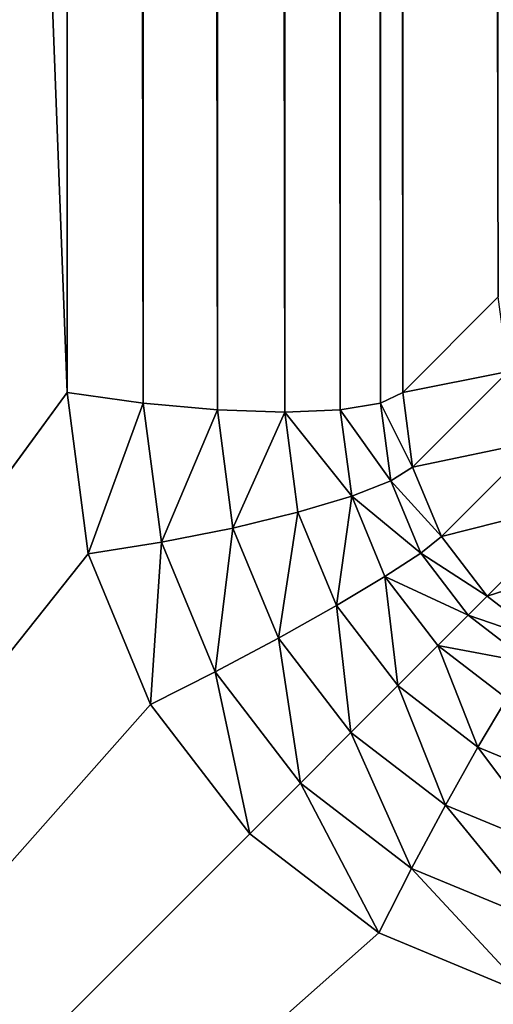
# Model space of a CAD drawing. Header units: centimetres. Extents: x -45 to 35, y -55 to 45.
# Tile 12 of 189: x -40.94 to -39.94, y -50.81 to -48.74. Entities that reach past the tile are written whole.
import ezdxf

# ---------------------------------------------------------------- set-up
doc = ezdxf.new("R2010")
doc.units = ezdxf.units.CM
doc.header["$LTSCALE"] = 2.54
doc.layers.get('0').update_dxf_attribs({"true_color": 0xff5454})

# ---------------------------------------------------------------- blocks, each defined once
blk = doc.blocks.new('Grupuj#4')
at = {"color": 7, "true_color": 0xfefefe}
for p, q in [((4.4772, 5.4403, 4.4196), (4.4772, 94.5597, 4.4196)), ((4.4772, 5.4403, 4.4196), (4.4772, 94.5597, 4.4196)), ((4.6193, 5.4354, 4.3243), (4.6193, 94.5646, 4.3243)), ((4.6193, 5.4354, 4.3243), (4.6193, 94.5646, 4.3243)), ((4.7368, 5.4403, 4.2), (4.7368, 94.5597, 4.2)), ((4.7368, 5.4403, 4.2), (4.7368, 94.5597, 4.2)), ((4.3204, 5.4545, 4.4796), (4.3204, 94.5455, 4.4796)), ((4.3204, 5.4545, 4.4796), (4.3204, 94.5455, 4.4796)), ((4.8219, 5.4545, 4.0553), (4.8219, 94.5455, 4.0553)), ((4.8219, 5.4545, 4.0553), (4.8219, 94.5455, 4.0553)), ((4.1595, 94.5228, 4.5), (4.1595, 5.4772, 4.5)), ((4.1595, 94.5228, 4.5), (4.1595, 5.4772, 4.5)), ((4.8688, 5.4772, 3.9), (4.8688, 94.5228, 3.9)), ((4.8688, 5.4772, 3.9), (4.8688, 94.5228, 3.9)), ((4.8688, 5.4772, 3.9), (5.0704, 5.6788, 2.7)), ((4.8688, 5.4772, 3.9), (5.0704, 5.6788, 2.7)), ((5.0912, 5.5214, 2.7), (4.8895, 5.3197, 3.9)), ((5.0912, 5.5214, 2.7), (4.8895, 5.3197, 3.9)), ((4.2044, 5.1362, 4.5), (4.1595, 5.4772, 4.5)), ((4.1595, 5.4772, 4.5), (4.3204, 5.4545, 4.4796)), ((4.2044, 5.1362, 4.5), (4.1595, 5.4772, 4.5)), ((4.1595, 5.4772, 4.5), (4.3204, 5.4545, 4.4796)), ((4.8219, 5.4545, 4.0553), (4.8688, 5.4772, 3.9)), ((4.8219, 5.4545, 4.0553), (4.8688, 5.4772, 3.9)), ((4.8688, 5.4772, 3.9), (4.8895, 5.3197, 3.9)), ((4.8688, 5.4772, 3.9), (4.8895, 5.3197, 3.9)), ((4.3204, 5.4545, 4.4796), (4.4772, 5.4403, 4.4196)), ((4.3204, 5.4545, 4.4796), (4.3591, 5.161, 4.4796)), ((4.3204, 5.4545, 4.4796), (4.3591, 5.161, 4.4796)), ((4.3204, 5.4545, 4.4796), (4.4772, 5.4403, 4.4196)), ((4.7368, 5.4403, 4.2), (4.8219, 5.4545, 4.0553)), ((4.7368, 5.4403, 4.2), (4.8219, 5.4545, 4.0553)), ((4.8219, 5.4545, 4.0553), (4.8435, 5.2908, 4.0553)), ((4.8219, 5.4545, 4.0553), (4.8435, 5.2908, 4.0553)), ((4.4772, 5.4403, 4.4196), (4.5101, 5.191, 4.4196)), ((4.4772, 5.4403, 4.4196), (4.6193, 5.4354, 4.3243)), ((4.4772, 5.4403, 4.4196), (4.6193, 5.4354, 4.3243)), ((4.4772, 5.4403, 4.4196), (4.5101, 5.191, 4.4196)), ((4.6193, 5.4354, 4.3243), (4.7368, 5.4403, 4.2)), ((4.6193, 5.4354, 4.3243), (4.7368, 5.4403, 4.2)), ((4.6193, 5.4354, 4.3243), (4.6471, 5.2242, 4.3243)), ((4.6193, 5.4354, 4.3243), (4.6471, 5.2242, 4.3243)), ((4.7368, 5.4403, 4.2), (4.7608, 5.2582, 4.2)), ((4.7368, 5.4403, 4.2), (4.7608, 5.2582, 4.2)), ((5.1519, 5.3746, 2.7), (4.9503, 5.173, 3.9)), ((5.1519, 5.3746, 2.7), (4.9503, 5.173, 3.9)), ((4.8895, 5.3197, 3.9), (4.8435, 5.2908, 4.0553)), ((4.8895, 5.3197, 3.9), (4.8435, 5.2908, 4.0553)), ((4.8895, 5.3197, 3.9), (4.9503, 5.173, 3.9)), ((4.8895, 5.3197, 3.9), (4.9503, 5.173, 3.9)), ((4.8435, 5.2908, 4.0553), (4.7608, 5.2582, 4.2)), ((4.8435, 5.2908, 4.0553), (4.7608, 5.2582, 4.2)), ((4.8435, 5.2908, 4.0553), (4.9067, 5.1382, 4.0553)), ((4.8435, 5.2908, 4.0553), (4.9067, 5.1382, 4.0553)), ((4.7608, 5.2582, 4.2), (4.6471, 5.2242, 4.3243)), ((4.7608, 5.2582, 4.2), (4.6471, 5.2242, 4.3243)), ((4.7608, 5.2582, 4.2), (4.8311, 5.0886, 4.2)), ((4.7608, 5.2582, 4.2), (4.8311, 5.0886, 4.2)), ((5.2486, 5.2486, 2.7), (5.047, 5.047, 3.9)), ((5.2486, 5.2486, 2.7), (5.047, 5.047, 3.9)), ((4.6471, 5.2242, 4.3243), (4.5101, 5.191, 4.4196)), ((4.6471, 5.2242, 4.3243), (4.5101, 5.191, 4.4196)), ((4.6471, 5.2242, 4.3243), (4.7286, 5.0273, 4.3243)), ((4.6471, 5.2242, 4.3243), (4.7286, 5.0273, 4.3243)), ((4.5101, 5.191, 4.4196), (4.3591, 5.161, 4.4796)), ((4.5101, 5.191, 4.4196), (4.3591, 5.161, 4.4796)), ((4.5101, 5.191, 4.4196), (4.6063, 4.9588, 4.4196)), ((4.5101, 5.191, 4.4196), (4.6063, 4.9588, 4.4196)), ((4.3591, 5.161, 4.4796), (4.2044, 5.1362, 4.5)), ((4.3591, 5.161, 4.4796), (4.2044, 5.1362, 4.5)), ((4.3591, 5.161, 4.4796), (4.4724, 4.8875, 4.4796)), ((4.3591, 5.161, 4.4796), (4.4724, 4.8875, 4.4796)), ((4.9503, 5.173, 3.9), (4.9067, 5.1382, 4.0553)), ((4.9503, 5.173, 3.9), (4.9067, 5.1382, 4.0553)), ((4.9503, 5.173, 3.9), (5.047, 5.047, 3.9)), ((4.9503, 5.173, 3.9), (5.047, 5.047, 3.9)), ((4.3361, 4.8184, 4.5), (4.2044, 5.1362, 4.5)), ((4.3361, 4.8184, 4.5), (4.2044, 5.1362, 4.5)), ((4.9067, 5.1382, 4.0553), (4.8311, 5.0886, 4.2)), ((4.9067, 5.1382, 4.0553), (4.8311, 5.0886, 4.2)), ((4.9067, 5.1382, 4.0553), (5.0072, 5.0072, 4.0553)), ((4.9067, 5.1382, 4.0553), (5.0072, 5.0072, 4.0553)), ((4.8311, 5.0886, 4.2), (4.7286, 5.0273, 4.3243)), ((4.8311, 5.0886, 4.2), (4.7286, 5.0273, 4.3243)), ((4.8311, 5.0886, 4.2), (4.9429, 4.9429, 4.2)), ((4.8311, 5.0886, 4.2), (4.9429, 4.9429, 4.2)), ((5.047, 5.047, 3.9), (5.0072, 5.0072, 4.0553)), ((5.047, 5.047, 3.9), (5.0072, 5.0072, 4.0553)), ((5.047, 5.047, 3.9), (5.173, 4.9503, 3.9)), ((5.047, 5.047, 3.9), (5.173, 4.9503, 3.9)), ((4.7286, 5.0273, 4.3243), (4.6063, 4.9588, 4.4196)), ((4.7286, 5.0273, 4.3243), (4.6063, 4.9588, 4.4196)), ((4.7286, 5.0273, 4.3243), (4.8583, 4.8583, 4.3243)), ((4.7286, 5.0273, 4.3243), (4.8583, 4.8583, 4.3243)), ((5.0072, 5.0072, 4.0553), (4.9429, 4.9429, 4.2)), ((5.0072, 5.0072, 4.0553), (4.9429, 4.9429, 4.2)), ((5.0072, 5.0072, 4.0553), (5.1382, 4.9067, 4.0553)), ((5.0072, 5.0072, 4.0553), (5.1382, 4.9067, 4.0553)), ((4.6063, 4.9588, 4.4196), (4.4724, 4.8875, 4.4796)), ((4.6063, 4.9588, 4.4196), (4.4724, 4.8875, 4.4796)), ((4.6063, 4.9588, 4.4196), (4.7593, 4.7593, 4.4196)), ((4.6063, 4.9588, 4.4196), (4.7593, 4.7593, 4.4196)), ((4.9429, 4.9429, 4.2), (4.8583, 4.8583, 4.3243)), ((4.9429, 4.9429, 4.2), (4.8583, 4.8583, 4.3243)), ((4.9429, 4.9429, 4.2), (5.0886, 4.8311, 4.2)), ((4.9429, 4.9429, 4.2), (5.0886, 4.8311, 4.2)), ((4.4724, 4.8875, 4.4796), (4.3361, 4.8184, 4.5)), ((4.4724, 4.8875, 4.4796), (4.3361, 4.8184, 4.5)), ((4.4724, 4.8875, 4.4796), (4.6526, 4.6526, 4.4796)), ((4.4724, 4.8875, 4.4796), (4.6526, 4.6526, 4.4796)), ((4.8583, 4.8583, 4.3243), (4.7593, 4.7593, 4.4196)), ((4.8583, 4.8583, 4.3243), (4.7593, 4.7593, 4.4196)), ((4.8583, 4.8583, 4.3243), (5.0273, 4.7286, 4.3243)), ((4.8583, 4.8583, 4.3243), (5.0273, 4.7286, 4.3243)), ((5.0886, 4.8311, 4.2), (5.0273, 4.7286, 4.3243)), ((5.0886, 4.8311, 4.2), (5.0273, 4.7286, 4.3243)), ((4.5455, 4.5455, 4.5), (4.3361, 4.8184, 4.5)), ((4.5455, 4.5455, 4.5), (4.3361, 4.8184, 4.5)), ((4.7593, 4.7593, 4.4196), (4.6526, 4.6526, 4.4796)), ((4.7593, 4.7593, 4.4196), (4.6526, 4.6526, 4.4796)), ((4.7593, 4.7593, 4.4196), (4.9588, 4.6063, 4.4196)), ((4.7593, 4.7593, 4.4196), (4.9588, 4.6063, 4.4196)), ((5.0273, 4.7286, 4.3243), (4.9588, 4.6063, 4.4196)), ((5.0273, 4.7286, 4.3243), (4.9588, 4.6063, 4.4196)), ((5.0273, 4.7286, 4.3243), (5.2242, 4.6471, 4.3243)), ((5.0273, 4.7286, 4.3243), (5.2242, 4.6471, 4.3243)), ((4.6526, 4.6526, 4.4796), (4.5455, 4.5455, 4.5)), ((4.6526, 4.6526, 4.4796), (4.5455, 4.5455, 4.5)), ((4.6526, 4.6526, 4.4796), (4.8875, 4.4724, 4.4796)), ((4.6526, 4.6526, 4.4796), (4.8875, 4.4724, 4.4796)), ((4.9588, 4.6063, 4.4196), (4.8875, 4.4724, 4.4796)), ((4.9588, 4.6063, 4.4196), (4.8875, 4.4724, 4.4796)), ((4.9588, 4.6063, 4.4196), (5.191, 4.5101, 4.4196)), ((4.9588, 4.6063, 4.4196), (5.191, 4.5101, 4.4196)), ((4.8184, 4.3361, 4.5), (4.5455, 4.5455, 4.5)), ((4.8184, 4.3361, 4.5), (4.5455, 4.5455, 4.5)), ((4.8875, 4.4724, 4.4796), (4.8184, 4.3361, 4.5)), ((4.8875, 4.4724, 4.4796), (4.8184, 4.3361, 4.5)), ((4.8875, 4.4724, 4.4796), (5.161, 4.3591, 4.4796)), ((4.8875, 4.4724, 4.4796), (5.161, 4.3591, 4.4796)), ((5.1362, 4.2044, 4.5), (4.8184, 4.3361, 4.5)), ((5.1362, 4.2044, 4.5), (4.8184, 4.3361, 4.5))]:
    blk.add_line(p, q, dxfattribs=at)
mesh = blk.add_polyface(dxfattribs=at)
corners = [(0.6, 0.6, 4.5), (4.1595, 5.4772, 4.5), (0.6, 99.4, 4.5), (4.2044, 5.1362, 4.5), (4.3361, 4.8184, 4.5), (4.5455, 4.5455, 4.5), (4.8184, 4.3361, 4.5), (5.1362, 4.2044, 4.5), (5.4772, 4.1595, 4.5), (79.4, 0.6, 4.5), (74.5228, 4.1595, 4.5), (74.8638, 4.2044, 4.5), (75.1816, 4.3361, 4.5), (75.4545, 4.5455, 4.5), (75.6639, 4.8184, 4.5), (75.7956, 5.1362, 4.5), (75.8405, 5.4772, 4.5), (75.8405, 94.5228, 4.5), (5.4772, 95.8405, 4.5), (79.4, 99.4, 4.5), (5.1362, 95.7956, 4.5), (4.8184, 95.6639, 4.5), (4.5455, 95.4545, 4.5), (4.3361, 95.1816, 4.5), (4.2044, 94.8638, 4.5), (4.1595, 94.5228, 4.5), (74.5228, 95.8405, 4.5), (74.8638, 95.7956, 4.5), (75.1816, 95.6639, 4.5), (75.4545, 95.4545, 4.5), (75.6639, 95.1816, 4.5), (75.7956, 94.8638, 4.5)]
mesh.append_faces([[corners[k] for k in face] for face in [(0, 1, 2), (1, 0, 3), (3, 0, 4), (4, 0, 5), (5, 0, 6), (6, 0, 7), (7, 0, 8), (8, 9, 10), (10, 9, 11), (11, 9, 12), (12, 9, 13), (13, 9, 14), (14, 9, 15), (15, 9, 16), (16, 9, 17), (2, 18, 19), (18, 2, 20), (20, 2, 21), (21, 2, 22), (22, 2, 23), (23, 2, 24), (24, 2, 25), (25, 2, 1), (19, 17, 9)]], dxfattribs={"vtx0": -1, "vtx1": -1, "color": 7})
mesh.append_faces([[corners[k] for k in face] for face in [(8, 0, 9), (19, 18, 26), (19, 26, 27), (19, 27, 28), (19, 28, 29), (19, 29, 30), (19, 30, 31), (19, 31, 17)]], dxfattribs={"vtx0": -1, "vtx2": -1, "color": 7})
mesh = blk.add_polyface(dxfattribs=at)
corners = [(0.6, 99.4), (10.1465, 85.7148), (0.6, 0.6), (10.3767, 86.5738), (10.7525, 87.3799), (11.2627, 88.1084), (11.8916, 88.7373), (12.6201, 89.2475), (13.4262, 89.6233), (14.2852, 89.8535), (79.4, 99.4), (10.069, 84.8288), (15.1712, 89.931), (16.0573, 89.8535), (16.9163, 89.6233), (17.7224, 89.2475), (18.4509, 88.7373), (19.0798, 88.1084), (19.59, 87.3799), (19.9658, 86.5738), (20.196, 85.7148), (20.2735, 84.8288), (11.2627, 81.5491), (79.4, 0.6), (10.7525, 82.2776), (10.3767, 83.0837), (10.1465, 83.9427), (11.8916, 80.9202), (12.6201, 80.41), (13.4262, 80.0342), (14.2852, 79.804), (15.1712, 79.7265), (16.0573, 79.804), (16.9163, 80.0342), (17.7224, 80.41), (18.4509, 80.9202), (19.0798, 81.5491), (19.59, 82.2776), (19.9658, 83.0837), (20.196, 83.9427)]
mesh.append_faces([[corners[k] for k in face] for face in [(0, 1, 2), (1, 0, 3), (3, 0, 4), (4, 0, 5), (5, 0, 6), (6, 0, 7), (7, 0, 8), (8, 0, 9), (9, 10, 12), (12, 10, 13), (13, 10, 14), (14, 10, 15), (15, 10, 16), (16, 10, 17), (17, 10, 18), (18, 10, 19), (19, 10, 20), (20, 10, 21), (2, 22, 23), (22, 2, 24), (24, 2, 25), (25, 2, 26), (26, 2, 11), (23, 21, 10)]], dxfattribs={"vtx0": -1, "vtx1": -1, "color": 7})
mesh.append_faces([[corners[k] for k in face] for face in [(9, 0, 10), (2, 1, 11), (23, 22, 27), (23, 27, 28), (23, 28, 29), (23, 29, 30), (23, 30, 31), (23, 31, 32), (23, 32, 33), (23, 33, 34), (23, 34, 35), (23, 35, 36), (23, 36, 37), (23, 37, 38), (23, 38, 39), (23, 39, 21)]], dxfattribs={"vtx0": -1, "vtx2": -1, "color": 7})
mesh = blk.add_polyface(dxfattribs=at)
corners = [(4.4772, 5.4403, 4.4196), (4.3204, 94.5455, 4.4796), (4.3204, 5.4545, 4.4796), (4.4772, 94.5597, 4.4196)]
mesh.append_faces([[corners[k] for k in face] for face in [(0, 1, 2), (1, 0, 3)]], dxfattribs={"vtx0": -1, "color": 7})
mesh = blk.add_polyface(dxfattribs=at)
corners = [(4.6193, 5.4354, 4.3243), (4.4772, 94.5597, 4.4196), (4.4772, 5.4403, 4.4196), (4.6193, 94.5646, 4.3243)]
mesh.append_faces([[corners[k] for k in face] for face in [(0, 1, 2), (1, 0, 3)]], dxfattribs={"vtx0": -1, "color": 7})
mesh = blk.add_polyface(dxfattribs=at)
corners = [(4.7368, 5.4403, 4.2), (4.6193, 94.5646, 4.3243), (4.6193, 5.4354, 4.3243), (4.7368, 94.5597, 4.2)]
mesh.append_faces([[corners[k] for k in face] for face in [(0, 1, 2), (1, 0, 3)]], dxfattribs={"vtx0": -1, "color": 7})
mesh = blk.add_polyface(dxfattribs=at)
corners = [(4.8219, 5.4545, 4.0553), (4.7368, 94.5597, 4.2), (4.7368, 5.4403, 4.2), (4.8219, 94.5455, 4.0553)]
mesh.append_faces([[corners[k] for k in face] for face in [(0, 1, 2), (1, 0, 3)]], dxfattribs={"vtx0": -1, "color": 7})
mesh = blk.add_polyface(dxfattribs=at)
corners = [(4.3204, 5.4545, 4.4796), (4.1595, 94.5228, 4.5), (4.1595, 5.4772, 4.5), (4.3204, 94.5455, 4.4796)]
mesh.append_faces([[corners[k] for k in face] for face in [(0, 1, 2), (1, 0, 3)]], dxfattribs={"vtx0": -1, "color": 7})
mesh = blk.add_polyface(dxfattribs=at)
corners = [(4.8688, 5.4772, 3.9), (4.8219, 94.5455, 4.0553), (4.8219, 5.4545, 4.0553), (4.8688, 94.5228, 3.9)]
mesh.append_faces([[corners[k] for k in face] for face in [(0, 1, 2), (1, 0, 3)]], dxfattribs={"vtx0": -1, "color": 7})
mesh = blk.add_polyface(dxfattribs=at)
corners = [(5.0704, 5.6788, 2.7), (4.8688, 94.5228, 3.9), (4.8688, 5.4772, 3.9), (5.0704, 94.3212, 2.7)]
mesh.append_faces([[corners[k] for k in face] for face in [(0, 1, 2), (1, 0, 3)]], dxfattribs={"vtx0": -1, "color": 7})
mesh = blk.add_polyface(dxfattribs=at)
corners = [(5.0912, 5.5214, 2.7), (4.8688, 5.4772, 3.9), (4.8895, 5.3197, 3.9), (5.0704, 5.6788, 2.7)]
mesh.append_faces([[corners[k] for k in face] for face in [(0, 1, 2), (1, 0, 3)]], dxfattribs={"vtx0": -1, "color": 7})
mesh = blk.add_polyface(dxfattribs=at)
corners = [(5.1519, 5.3746, 2.7), (4.8895, 5.3197, 3.9), (4.9503, 5.173, 3.9), (5.0912, 5.5214, 2.7)]
mesh.append_faces([[corners[k] for k in face] for face in [(0, 1, 2), (1, 0, 3)]], dxfattribs={"vtx0": -1, "color": 7})
mesh = blk.add_polyface(dxfattribs=at)
corners = [(4.2044, 5.1362, 4.5), (4.3204, 5.4545, 4.4796), (4.1595, 5.4772, 4.5), (4.3591, 5.161, 4.4796)]
mesh.append_faces([[corners[k] for k in face] for face in [(0, 1, 2), (1, 0, 3)]], dxfattribs={"vtx0": -1, "color": 7})
mesh = blk.add_polyface(dxfattribs=at)
corners = [(4.8895, 5.3197, 3.9), (4.8219, 5.4545, 4.0553), (4.8435, 5.2908, 4.0553), (4.8688, 5.4772, 3.9)]
mesh.append_faces([[corners[k] for k in face] for face in [(0, 1, 2), (1, 0, 3)]], dxfattribs={"vtx0": -1, "color": 7})
mesh = blk.add_polyface(dxfattribs=at)
corners = [(4.3591, 5.161, 4.4796), (4.4772, 5.4403, 4.4196), (4.3204, 5.4545, 4.4796), (4.5101, 5.191, 4.4196)]
mesh.append_faces([[corners[k] for k in face] for face in [(0, 1, 2), (1, 0, 3)]], dxfattribs={"vtx0": -1, "color": 7})
mesh = blk.add_polyface(dxfattribs=at)
corners = [(4.8435, 5.2908, 4.0553), (4.7368, 5.4403, 4.2), (4.7608, 5.2582, 4.2), (4.8219, 5.4545, 4.0553)]
mesh.append_faces([[corners[k] for k in face] for face in [(0, 1, 2), (1, 0, 3)]], dxfattribs={"vtx0": -1, "color": 7})
mesh = blk.add_polyface(dxfattribs=at)
corners = [(4.5101, 5.191, 4.4196), (4.6193, 5.4354, 4.3243), (4.4772, 5.4403, 4.4196), (4.6471, 5.2242, 4.3243)]
mesh.append_faces([[corners[k] for k in face] for face in [(0, 1, 2), (1, 0, 3)]], dxfattribs={"vtx0": -1, "color": 7})
mesh = blk.add_polyface(dxfattribs=at)
corners = [(4.7608, 5.2582, 4.2), (4.6193, 5.4354, 4.3243), (4.6471, 5.2242, 4.3243), (4.7368, 5.4403, 4.2)]
mesh.append_faces([[corners[k] for k in face] for face in [(0, 1, 2), (1, 0, 3)]], dxfattribs={"vtx0": -1, "color": 7})
mesh = blk.add_polyface(dxfattribs=at)
corners = [(5.2486, 5.2486, 2.7), (4.9503, 5.173, 3.9), (5.047, 5.047, 3.9), (5.1519, 5.3746, 2.7)]
mesh.append_faces([[corners[k] for k in face] for face in [(0, 1, 2), (1, 0, 3)]], dxfattribs={"vtx0": -1, "color": 7})
mesh = blk.add_polyface(dxfattribs=at)
corners = [(4.9503, 5.173, 3.9), (4.8435, 5.2908, 4.0553), (4.9067, 5.1382, 4.0553), (4.8895, 5.3197, 3.9)]
mesh.append_faces([[corners[k] for k in face] for face in [(0, 1, 2), (1, 0, 3)]], dxfattribs={"vtx0": -1, "color": 7})
mesh = blk.add_polyface(dxfattribs=at)
corners = [(4.9067, 5.1382, 4.0553), (4.7608, 5.2582, 4.2), (4.8311, 5.0886, 4.2), (4.8435, 5.2908, 4.0553)]
mesh.append_faces([[corners[k] for k in face] for face in [(0, 1, 2), (1, 0, 3)]], dxfattribs={"vtx0": -1, "color": 7})
mesh = blk.add_polyface(dxfattribs=at)
corners = [(4.7286, 5.0273, 4.3243), (4.7608, 5.2582, 4.2), (4.6471, 5.2242, 4.3243), (4.8311, 5.0886, 4.2)]
mesh.append_faces([[corners[k] for k in face] for face in [(0, 1, 2), (1, 0, 3)]], dxfattribs={"vtx0": -1, "color": 7})
mesh = blk.add_polyface(dxfattribs=at)
corners = [(5.047, 5.047, 3.9), (5.3746, 5.1519, 2.7), (5.2486, 5.2486, 2.7), (5.173, 4.9503, 3.9)]
mesh.append_faces([[corners[k] for k in face] for face in [(0, 1, 2), (1, 0, 3)]], dxfattribs={"vtx0": -1, "color": 7})
mesh = blk.add_polyface(dxfattribs=at)
corners = [(4.6063, 4.9588, 4.4196), (4.6471, 5.2242, 4.3243), (4.5101, 5.191, 4.4196), (4.7286, 5.0273, 4.3243)]
mesh.append_faces([[corners[k] for k in face] for face in [(0, 1, 2), (1, 0, 3)]], dxfattribs={"vtx0": -1, "color": 7})
mesh = blk.add_polyface(dxfattribs=at)
corners = [(4.4724, 4.8875, 4.4796), (4.5101, 5.191, 4.4196), (4.3591, 5.161, 4.4796), (4.6063, 4.9588, 4.4196)]
mesh.append_faces([[corners[k] for k in face] for face in [(0, 1, 2), (1, 0, 3)]], dxfattribs={"vtx0": -1, "color": 7})
mesh = blk.add_polyface(dxfattribs=at)
corners = [(4.3361, 4.8184, 4.5), (4.3591, 5.161, 4.4796), (4.2044, 5.1362, 4.5), (4.4724, 4.8875, 4.4796)]
mesh.append_faces([[corners[k] for k in face] for face in [(0, 1, 2), (1, 0, 3)]], dxfattribs={"vtx0": -1, "color": 7})
mesh = blk.add_polyface(dxfattribs=at)
corners = [(5.047, 5.047, 3.9), (4.9067, 5.1382, 4.0553), (5.0072, 5.0072, 4.0553), (4.9503, 5.173, 3.9)]
mesh.append_faces([[corners[k] for k in face] for face in [(0, 1, 2), (1, 0, 3)]], dxfattribs={"vtx0": -1, "color": 7})
mesh = blk.add_polyface(dxfattribs=at)
corners = [(5.0072, 5.0072, 4.0553), (4.8311, 5.0886, 4.2), (4.9429, 4.9429, 4.2), (4.9067, 5.1382, 4.0553)]
mesh.append_faces([[corners[k] for k in face] for face in [(0, 1, 2), (1, 0, 3)]], dxfattribs={"vtx0": -1, "color": 7})
mesh = blk.add_polyface(dxfattribs=at)
corners = [(4.8583, 4.8583, 4.3243), (4.8311, 5.0886, 4.2), (4.7286, 5.0273, 4.3243), (4.9429, 4.9429, 4.2)]
mesh.append_faces([[corners[k] for k in face] for face in [(0, 1, 2), (1, 0, 3)]], dxfattribs={"vtx0": -1, "color": 7})
mesh = blk.add_polyface(dxfattribs=at)
corners = [(5.0072, 5.0072, 4.0553), (5.173, 4.9503, 3.9), (5.047, 5.047, 3.9), (5.1382, 4.9067, 4.0553)]
mesh.append_faces([[corners[k] for k in face] for face in [(0, 1, 2), (1, 0, 3)]], dxfattribs={"vtx0": -1, "color": 7})
mesh = blk.add_polyface(dxfattribs=at)
corners = [(4.7593, 4.7593, 4.4196), (4.7286, 5.0273, 4.3243), (4.6063, 4.9588, 4.4196), (4.8583, 4.8583, 4.3243)]
mesh.append_faces([[corners[k] for k in face] for face in [(0, 1, 2), (1, 0, 3)]], dxfattribs={"vtx0": -1, "color": 7})
mesh = blk.add_polyface(dxfattribs=at)
corners = [(4.9429, 4.9429, 4.2), (5.1382, 4.9067, 4.0553), (5.0072, 5.0072, 4.0553), (5.0886, 4.8311, 4.2)]
mesh.append_faces([[corners[k] for k in face] for face in [(0, 1, 2), (1, 0, 3)]], dxfattribs={"vtx0": -1, "color": 7})
mesh = blk.add_polyface(dxfattribs=at)
corners = [(4.6526, 4.6526, 4.4796), (4.6063, 4.9588, 4.4196), (4.4724, 4.8875, 4.4796), (4.7593, 4.7593, 4.4196)]
mesh.append_faces([[corners[k] for k in face] for face in [(0, 1, 2), (1, 0, 3)]], dxfattribs={"vtx0": -1, "color": 7})
mesh = blk.add_polyface(dxfattribs=at)
corners = [(5.0273, 4.7286, 4.3243), (4.9429, 4.9429, 4.2), (4.8583, 4.8583, 4.3243), (5.0886, 4.8311, 4.2)]
mesh.append_faces([[corners[k] for k in face] for face in [(0, 1, 2), (1, 0, 3)]], dxfattribs={"vtx0": -1, "color": 7})
mesh = blk.add_polyface(dxfattribs=at)
corners = [(4.5455, 4.5455, 4.5), (4.4724, 4.8875, 4.4796), (4.3361, 4.8184, 4.5), (4.6526, 4.6526, 4.4796)]
mesh.append_faces([[corners[k] for k in face] for face in [(0, 1, 2), (1, 0, 3)]], dxfattribs={"vtx0": -1, "color": 7})
mesh = blk.add_polyface(dxfattribs=at)
corners = [(4.9588, 4.6063, 4.4196), (4.8583, 4.8583, 4.3243), (4.7593, 4.7593, 4.4196), (5.0273, 4.7286, 4.3243)]
mesh.append_faces([[corners[k] for k in face] for face in [(0, 1, 2), (1, 0, 3)]], dxfattribs={"vtx0": -1, "color": 7})
mesh = blk.add_polyface(dxfattribs=at)
corners = [(5.2242, 4.6471, 4.3243), (5.0886, 4.8311, 4.2), (5.0273, 4.7286, 4.3243), (5.2582, 4.7608, 4.2)]
mesh.append_faces([[corners[k] for k in face] for face in [(0, 1, 2), (1, 0, 3)]], dxfattribs={"vtx0": -1, "color": 7})
mesh = blk.add_polyface(dxfattribs=at)
corners = [(4.8875, 4.4724, 4.4796), (4.7593, 4.7593, 4.4196), (4.6526, 4.6526, 4.4796), (4.9588, 4.6063, 4.4196)]
mesh.append_faces([[corners[k] for k in face] for face in [(0, 1, 2), (1, 0, 3)]], dxfattribs={"vtx0": -1, "color": 7})
mesh = blk.add_polyface(dxfattribs=at)
corners = [(5.191, 4.5101, 4.4196), (5.0273, 4.7286, 4.3243), (4.9588, 4.6063, 4.4196), (5.2242, 4.6471, 4.3243)]
mesh.append_faces([[corners[k] for k in face] for face in [(0, 1, 2), (1, 0, 3)]], dxfattribs={"vtx0": -1, "color": 7})
mesh = blk.add_polyface(dxfattribs=at)
corners = [(4.8184, 4.3361, 4.5), (4.6526, 4.6526, 4.4796), (4.5455, 4.5455, 4.5), (4.8875, 4.4724, 4.4796)]
mesh.append_faces([[corners[k] for k in face] for face in [(0, 1, 2), (1, 0, 3)]], dxfattribs={"vtx0": -1, "color": 7})
mesh = blk.add_polyface(dxfattribs=at)
corners = [(5.161, 4.3591, 4.4796), (4.9588, 4.6063, 4.4196), (4.8875, 4.4724, 4.4796), (5.191, 4.5101, 4.4196)]
mesh.append_faces([[corners[k] for k in face] for face in [(0, 1, 2), (1, 0, 3)]], dxfattribs={"vtx0": -1, "color": 7})
mesh = blk.add_polyface(dxfattribs=at)
corners = [(5.1362, 4.2044, 4.5), (4.8875, 4.4724, 4.4796), (4.8184, 4.3361, 4.5), (5.161, 4.3591, 4.4796)]
mesh.append_faces([[corners[k] for k in face] for face in [(0, 1, 2), (1, 0, 3)]], dxfattribs={"vtx0": -1, "color": 7})
blk = doc.blocks.new('Oltens Superior brodzik prostok_tny 100x80 cm akrylowy bia_y 15002000')
at = {"color": 0}
blk.add_blockref('Grupuj#4', (0, -10), dxfattribs=at)

msp = doc.modelspace()

# ---------------------------------------------------------------- block references
at = {"color": 0}
msp.add_blockref('Oltens Superior brodzik prostok_tny 100x80 cm akrylowy bia_y 15002000', (-45, -45, -2.25), dxfattribs=at)

doc.saveas('drawing.dxf')
